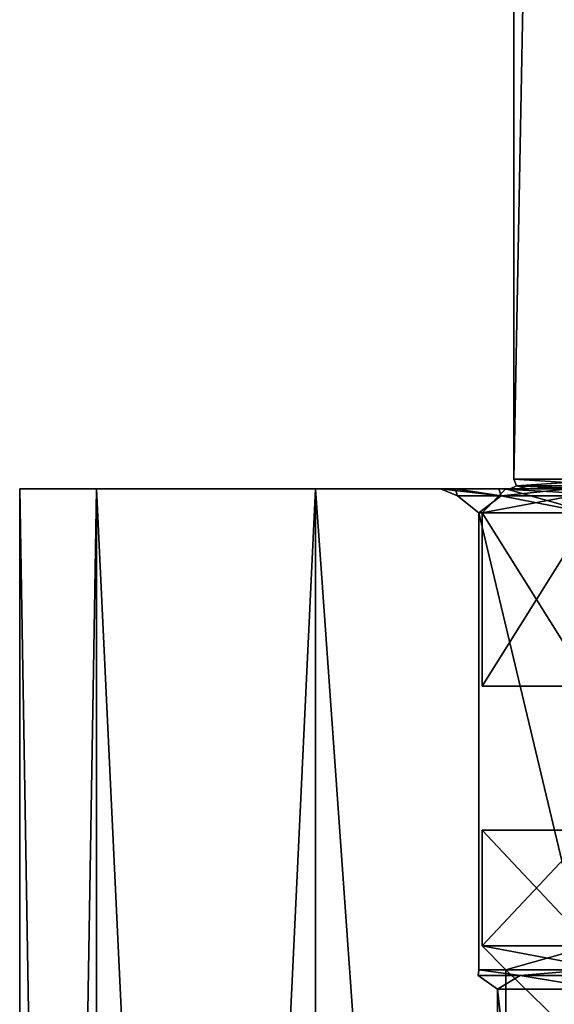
# Model space of a CAD drawing. Header units: millimetres. Extents: x -25 to 87, y -149 to 296.
# Tile 81 of 256: x -21 to -10, y 85 to 106. Entities that reach past the tile are written whole.
import ezdxf

# ---------------------------------------------------------------- set-up
doc = ezdxf.new("R2010")
doc.units = ezdxf.units.MM
doc.header["$LTSCALE"] = 65.185185
for name, color, linetype in [('1001', 7, 'CONTINUOUS'), ('1017', 7, 'CONTINUOUS'), ('1030', 7, 'CONTINUOUS'), ('1032', 7, 'CONTINUOUS'), ('1044', 7, 'CONTINUOUS'), ('1046', 7, 'CONTINUOUS'), ('1047', 7, 'CONTINUOUS'), ('1062', 7, 'CONTINUOUS'), ('1063', 7, 'CONTINUOUS'), ('1066', 7, 'CONTINUOUS'), ('42', 7, 'CONTINUOUS'), ('43', 7, 'CONTINUOUS'), ('44', 7, 'CONTINUOUS'), ('48', 7, 'CONTINUOUS'), ('51', 7, 'CONTINUOUS'), ('84', 7, 'CONTINUOUS')]:
    doc.layers.add(name, color=color, linetype=linetype)

msp = doc.modelspace()

# ---------------------------------------------------------------- linework, layer by layer
at = {"layer": '1001', "linetype": 'CONTINUOUS'}
for points in [[(-10.724, 96.2, -2.448), (-10.724, 96.2, 2.448), (-10.726, 207.846, 2.438), (-10.724, 96.2, -2.448)], [(-10.726, 207.846, 2.438), (-10.724, 96.2, 2.448), (-8.603, 207.846, 6.855), (-10.726, 207.846, 2.438)], [(-10.721, 207.846, -2.462), (-10.724, 96.2, -2.448), (-10.726, 207.846, 2.438), (-10.721, 207.846, -2.462)], [(-10.724, 96.2, 2.448), (-8.6, 96.2, 6.858), (-8.603, 207.846, 6.855), (-10.724, 96.2, 2.448)], [(-8.6, 96.2, -6.858), (-10.724, 96.2, -2.448), (-10.721, 207.846, -2.462), (-8.6, 96.2, -6.858)], [(-8.588, 207.846, -6.874), (-8.6, 96.2, -6.858), (-10.721, 207.846, -2.462), (-8.588, 207.846, -6.874)]]:
    msp.add_3dface(points, dxfattribs=at)
at = {"layer": '1017', "linetype": 'CONTINUOUS'}
for points in [[(-8.6, 96.2, 6.858), (-10.724, 96.2, 2.448), (-8.554, 96.059, 6.822), (-8.6, 96.2, 6.858)], [(-10.724, 96.2, 2.448), (-10.724, 96.2, -2.448), (-10.667, 96.059, 2.435), (-10.724, 96.2, 2.448)], [(-10.724, 96.2, 2.448), (-10.667, 96.059, 2.435), (-8.554, 96.059, 6.822), (-10.724, 96.2, 2.448)], [(-10.724, 96.2, -2.448), (-8.6, 96.2, -6.858), (-10.667, 96.059, -2.435), (-10.724, 96.2, -2.448)], [(-10.724, 96.2, -2.448), (-10.667, 96.059, -2.435), (-10.667, 96.059, 2.435), (-10.724, 96.2, -2.448)], [(-8.6, 96.2, -6.858), (-8.554, 96.059, -6.822), (-10.667, 96.059, -2.435), (-8.6, 96.2, -6.858)], [(-10.667, 96.059, 2.435), (-10.667, 96.059, -2.435), (-10.8, 96), (-10.667, 96.059, 2.435)], [(-10.8, 96), (-10.667, 96.059, -2.435), (-10.432, 96, -2.795), (-10.8, 96)], [(-10.432, 96, 2.795), (-10.667, 96.059, 2.435), (-10.8, 96), (-10.432, 96, 2.795)], [(-10.667, 96.059, -2.435), (-8.554, 96.059, -6.822), (-10.432, 96, -2.795), (-10.667, 96.059, -2.435)], [(-8.554, 96.059, 6.822), (-10.667, 96.059, 2.435), (-9.353, 96, 5.4), (-8.554, 96.059, 6.822)], [(-9.353, 96, 5.4), (-10.667, 96.059, 2.435), (-10.432, 96, 2.795), (-9.353, 96, 5.4)], [(-10.432, 96, -2.795), (-8.554, 96.059, -6.822), (-9.353, 96, -5.4), (-10.432, 96, -2.795)]]:
    msp.add_3dface(points, dxfattribs=at)
at = {"layer": '1030', "linetype": 'CONTINUOUS'}
for points in [[(-11.382, 91.9, -2.598), (-9.128, 91.9, -7.279), (-11.382, 91.9, 2.598), (-11.382, 91.9, -2.598)], [(-11.382, 91.9, 2.598), (-9.128, 91.9, -7.279), (-9.425, 91.9), (-11.382, 91.9, 2.598)], [(-9.128, 91.9, 7.279), (-11.382, 91.9, 2.598), (-9.425, 91.9), (-9.128, 91.9, 7.279)]]:
    msp.add_3dface(points, dxfattribs=at)
at = {"layer": '1032', "linetype": 'CONTINUOUS'}
for points in [[(-11.382, 88.9, 2.598), (-9.128, 88.9, 7.279), (-11.382, 88.9, -2.598), (-11.382, 88.9, 2.598)], [(-11.382, 88.9, -2.598), (-9.128, 88.9, 7.279), (-9.425, 88.9), (-11.382, 88.9, -2.598)], [(-9.128, 88.9, -7.279), (-11.382, 88.9, -2.598), (-9.425, 88.9), (-9.128, 88.9, -7.279)]]:
    msp.add_3dface(points, dxfattribs=at)
at = {"layer": '1044', "linetype": 'CONTINUOUS'}
for points in [[(-9.128, 91.9, -7.279), (-11.382, 91.9, -2.598), (-9.128, 95.5, -7.279), (-9.128, 91.9, -7.279)], [(-11.382, 91.9, -2.598), (-11.382, 91.9, 2.598), (-11.382, 95.5, -2.598), (-11.382, 91.9, -2.598)], [(-9.128, 95.5, -7.279), (-11.382, 91.9, -2.598), (-11.382, 95.5, -2.598), (-9.128, 95.5, -7.279)], [(-11.382, 91.9, 2.598), (-9.128, 91.9, 7.279), (-11.382, 95.5, 2.598), (-11.382, 91.9, 2.598)], [(-11.382, 95.5, -2.598), (-11.382, 91.9, 2.598), (-11.382, 95.5, 2.598), (-11.382, 95.5, -2.598)], [(-11.382, 95.5, 2.598), (-9.128, 91.9, 7.279), (-9.128, 95.5, 7.279), (-11.382, 95.5, 2.598)]]:
    msp.add_3dface(points, dxfattribs=at)
at = {"layer": '1046', "linetype": 'CONTINUOUS'}
for points in [[(-9.128, 88.9, 7.279), (-11.382, 88.9, 2.598), (-9.128, 86.5, 7.279), (-9.128, 88.9, 7.279)], [(-11.382, 88.9, 2.598), (-11.382, 88.9, -2.598), (-11.382, 86.5, 2.598), (-11.382, 88.9, 2.598)], [(-9.128, 86.5, 7.279), (-11.382, 88.9, 2.598), (-11.382, 86.5, 2.598), (-9.128, 86.5, 7.279)], [(-11.382, 88.9, -2.598), (-9.128, 88.9, -7.279), (-11.382, 86.5, -2.598), (-11.382, 88.9, -2.598)], [(-11.382, 86.5, 2.598), (-11.382, 88.9, -2.598), (-11.382, 86.5, -2.598), (-11.382, 86.5, 2.598)], [(-11.382, 86.5, -2.598), (-9.128, 88.9, -7.279), (-9.128, 86.5, -7.279), (-11.382, 86.5, -2.598)]]:
    msp.add_3dface(points, dxfattribs=at)
at = {"layer": '1047', "linetype": 'CONTINUOUS'}
for points in [[(-8.737, 83.9, -6.968), (-10.895, 83.9, -2.487), (-8.737, 86, -6.968), (-8.737, 83.9, -6.968)], [(-10.895, 83.9, -2.487), (-10.895, 83.9, 2.487), (-10.895, 86, -2.487), (-10.895, 83.9, -2.487)], [(-8.737, 86, -6.968), (-10.895, 83.9, -2.487), (-10.895, 86, -2.487), (-8.737, 86, -6.968)], [(-10.895, 83.9, 2.487), (-8.737, 83.9, 6.968), (-10.895, 86, 2.487), (-10.895, 83.9, 2.487)], [(-10.895, 86, -2.487), (-10.895, 83.9, 2.487), (-10.895, 86, 2.487), (-10.895, 86, -2.487)], [(-10.895, 86, 2.487), (-8.737, 83.9, 6.968), (-8.737, 86, 6.968), (-10.895, 86, 2.487)]]:
    msp.add_3dface(points, dxfattribs=at)
at = {"layer": '1062', "linetype": 'CONTINUOUS'}
for points in [[(-10.432, 96, 2.795), (-10.8, 96), (-10.895, 96, 2.487), (-10.432, 96, 2.795)], [(-8.737, 96, 6.968), (-10.432, 96, 2.795), (-10.895, 96, 2.487), (-8.737, 96, 6.968)], [(-10.8, 96), (-10.432, 96, -2.795), (-10.895, 96, -2.487), (-10.8, 96)], [(-10.895, 96, 2.487), (-10.8, 96), (-10.895, 96, -2.487), (-10.895, 96, 2.487)], [(-10.432, 96, -2.795), (-9.353, 96, -5.4), (-10.895, 96, -2.487), (-10.432, 96, -2.795)], [(-10.895, 96, -2.487), (-9.353, 96, -5.4), (-8.737, 96, -6.968), (-10.895, 96, -2.487)], [(-9.353, 96, 5.4), (-10.432, 96, 2.795), (-8.737, 96, 6.968), (-9.353, 96, 5.4)]]:
    msp.add_3dface(points, dxfattribs=at)
at = {"layer": '1063', "linetype": 'CONTINUOUS'}
for points in [[(-9.128, 95.5, -7.279), (-11.382, 95.5, -2.598), (-8.737, 96, -6.968), (-9.128, 95.5, -7.279)], [(-11.382, 95.5, -2.598), (-11.382, 95.5, 2.598), (-10.895, 96, -2.487), (-11.382, 95.5, -2.598)], [(-11.382, 95.5, -2.598), (-10.895, 96, -2.487), (-8.737, 96, -6.968), (-11.382, 95.5, -2.598)], [(-11.382, 95.5, 2.598), (-9.128, 95.5, 7.279), (-10.895, 96, 2.487), (-11.382, 95.5, 2.598)], [(-11.382, 95.5, 2.598), (-10.895, 96, 2.487), (-10.895, 96, -2.487), (-11.382, 95.5, 2.598)], [(-9.128, 95.5, 7.279), (-8.737, 96, 6.968), (-10.895, 96, 2.487), (-9.128, 95.5, 7.279)]]:
    msp.add_3dface(points, dxfattribs=at)
at = {"layer": '1066', "linetype": 'CONTINUOUS'}
for points in [[(-9.128, 86.5, 7.279), (-11.382, 86.5, 2.598), (-8.737, 86, 6.968), (-9.128, 86.5, 7.279)], [(-11.382, 86.5, 2.598), (-11.382, 86.5, -2.598), (-10.895, 86, 2.487), (-11.382, 86.5, 2.598)], [(-11.382, 86.5, 2.598), (-10.895, 86, 2.487), (-8.737, 86, 6.968), (-11.382, 86.5, 2.598)], [(-11.382, 86.5, -2.598), (-9.128, 86.5, -7.279), (-10.895, 86, -2.487), (-11.382, 86.5, -2.598)], [(-11.382, 86.5, -2.598), (-10.895, 86, -2.487), (-10.895, 86, 2.487), (-11.382, 86.5, -2.598)], [(-9.128, 86.5, -7.279), (-8.737, 86, -6.968), (-10.895, 86, -2.487), (-9.128, 86.5, -7.279)]]:
    msp.add_3dface(points, dxfattribs=at)
at = {"layer": '42', "color": 7, "linetype": 'CONTINUOUS', "true_color": 0x0833a0}
for points in [[(-11.065, 66, -2.525), (-8.874, 66, -7.076), (-11.065, 85.6, -2.526), (-11.065, 66, -2.525)], [(-11.065, 85.6, -2.526), (-8.874, 66, -7.076), (-8.874, 85.6, -7.077), (-11.065, 85.6, -2.526)], [(-11.065, 66, 2.525), (-11.065, 66, -2.525), (-11.065, 85.6, 2.526), (-11.065, 66, 2.525)], [(-11.065, 85.6, 2.526), (-11.065, 66, -2.525), (-11.065, 85.6, -2.526), (-11.065, 85.6, 2.526)], [(-8.874, 66, 7.076), (-11.065, 66, 2.525), (-11.065, 85.6, 2.526), (-8.874, 66, 7.076)], [(-8.874, 85.6, 7.077), (-8.874, 66, 7.076), (-11.065, 85.6, 2.526), (-8.874, 85.6, 7.077)]]:
    msp.add_3dface(points, dxfattribs=at)
at = {"layer": '43', "color": 7, "linetype": 'CONTINUOUS', "true_color": 0x0833a0}
for points in [[(-11.455, 86, -2.614), (-9.187, 86, -7.326), (-11.455, 95.5, -2.615), (-11.455, 86, -2.614)], [(-11.455, 95.5, -2.615), (-9.187, 86, -7.326), (-9.187, 95.5, -7.326), (-11.455, 95.5, -2.615)], [(-11.455, 86, 2.614), (-11.455, 86, -2.614), (-11.455, 95.5, 2.615), (-11.455, 86, 2.614)], [(-11.455, 95.5, 2.615), (-11.455, 86, -2.614), (-11.455, 95.5, -2.615), (-11.455, 95.5, 2.615)], [(-9.187, 86, 7.326), (-11.455, 86, 2.614), (-11.455, 95.5, 2.615), (-9.187, 86, 7.326)], [(-9.187, 95.5, 7.326), (-9.187, 86, 7.326), (-11.455, 95.5, 2.615), (-9.187, 95.5, 7.326)]]:
    msp.add_3dface(points, dxfattribs=at)
at = {"layer": '44', "color": 7, "linetype": 'CONTINUOUS', "true_color": 0x0833a0}
for points in [[(-21, 96), (-19.401, 96, 8.037), (-19.401, 96, -8.037), (-21, 96)], [(-19.401, 96, 8.037), (-14.849, 96, 14.849), (-19.401, 96, -8.037), (-19.401, 96, 8.037)], [(-19.401, 96, -8.037), (-14.849, 96, 14.849), (-14.849, 96, -14.849), (-19.401, 96, -8.037)], [(-14.849, 96, 14.849), (-8.036, 96, 19.402), (-11.942, 96, 2.728), (-14.849, 96, 14.849)], [(-14.849, 96, -14.849), (-14.849, 96, 14.849), (-11.942, 96, 2.728), (-14.849, 96, -14.849)], [(-8.036, 96, -19.402), (-14.849, 96, -14.849), (-9.574, 96, -7.643), (-8.036, 96, -19.402)], [(-9.574, 96, -7.643), (-14.849, 96, -14.849), (-11.035, 96, -5.319), (-9.574, 96, -7.643)], [(-11.035, 96, -5.319), (-14.849, 96, -14.849), (-11.942, 96, -2.728), (-11.035, 96, -5.319)], [(-11.942, 96, -2.728), (-14.849, 96, -14.849), (-12.25, 96, 0), (-11.942, 96, -2.728)], [(-12.25, 96, 0), (-14.849, 96, -14.849), (-11.942, 96, 2.728), (-12.25, 96, 0)], [(-11.942, 96, 2.728), (-8.036, 96, 19.402), (-11.035, 96, 5.319), (-11.942, 96, 2.728)], [(-11.035, 96, 5.319), (-8.036, 96, 19.402), (-9.574, 96, 7.643), (-11.035, 96, 5.319)]]:
    msp.add_3dface(points, dxfattribs=at)
at = {"layer": '48', "color": 7, "linetype": 'CONTINUOUS', "true_color": 0x0833a0}
for points in [[(-11.455, 86, -2.614), (-11.455, 86, 2.614), (-11.467, 85.883), (-11.455, 86, -2.614)], [(-11.455, 86, -2.614), (-11.467, 85.883), (-10.594, 85.883, -4.388), (-11.455, 86, -2.614)], [(-11.455, 86, 2.614), (-10.594, 85.883, 4.388), (-11.467, 85.883), (-11.455, 86, 2.614)], [(-9.187, 86, -7.326), (-11.455, 86, -2.614), (-10.594, 85.883, -4.388), (-9.187, 86, -7.326)], [(-11.455, 86, 2.614), (-9.187, 86, 7.326), (-10.594, 85.883, 4.388), (-11.455, 86, 2.614)], [(-9.187, 86, -7.326), (-10.594, 85.883, -4.388), (-8.109, 85.883, -8.109), (-9.187, 86, -7.326)], [(-9.187, 86, 7.326), (-8.109, 85.883, 8.109), (-10.594, 85.883, 4.388), (-9.187, 86, 7.326)], [(-11.065, 85.6, 2.526), (-11.065, 85.6, -2.526), (-11.467, 85.883), (-11.065, 85.6, 2.526)], [(-10.594, 85.883, 4.388), (-11.065, 85.6, 2.526), (-11.467, 85.883), (-10.594, 85.883, 4.388)], [(-11.467, 85.883), (-11.065, 85.6, -2.526), (-10.594, 85.883, -4.388), (-11.467, 85.883)], [(-8.874, 85.6, 7.077), (-11.065, 85.6, 2.526), (-10.594, 85.883, 4.388), (-8.874, 85.6, 7.077)], [(-11.065, 85.6, -2.526), (-8.874, 85.6, -7.077), (-10.594, 85.883, -4.388), (-11.065, 85.6, -2.526)], [(-8.109, 85.883, 8.109), (-8.874, 85.6, 7.077), (-10.594, 85.883, 4.388), (-8.109, 85.883, 8.109)], [(-10.594, 85.883, -4.388), (-8.874, 85.6, -7.077), (-8.109, 85.883, -8.109), (-10.594, 85.883, -4.388)]]:
    msp.add_3dface(points, dxfattribs=at)
at = {"layer": '51', "linetype": 'CONTINUOUS'}
for points in [[(-11.942, 96, -2.728), (-12.25, 96, 0), (-10.991, 95.854, -4.553), (-11.942, 96, -2.728)], [(-12.25, 96, 0), (-11.942, 96, 2.728), (-11.896, 95.854, 0), (-12.25, 96, 0)], [(-10.991, 95.854, -4.553), (-12.25, 96, 0), (-11.896, 95.854, 0), (-10.991, 95.854, -4.553)], [(-11.035, 96, -5.319), (-11.942, 96, -2.728), (-10.991, 95.854, -4.553), (-11.035, 96, -5.319)], [(-11.942, 96, 2.728), (-11.035, 96, 5.319), (-10.991, 95.854, 4.553), (-11.942, 96, 2.728)], [(-11.896, 95.854, 0), (-11.942, 96, 2.728), (-10.991, 95.854, 4.553), (-11.896, 95.854, 0)], [(-9.574, 96, -7.643), (-11.035, 96, -5.319), (-8.412, 95.854, -8.412), (-9.574, 96, -7.643)], [(-8.412, 95.854, -8.412), (-11.035, 96, -5.319), (-10.991, 95.854, -4.553), (-8.412, 95.854, -8.412)], [(-11.035, 96, 5.319), (-9.574, 96, 7.643), (-10.991, 95.854, 4.553), (-11.035, 96, 5.319)], [(-10.991, 95.854, 4.553), (-9.574, 96, 7.643), (-8.412, 95.854, 8.412), (-10.991, 95.854, 4.553)], [(-11.455, 95.5, 2.615), (-11.455, 95.5, -2.615), (-11.896, 95.854, 0), (-11.455, 95.5, 2.615)], [(-11.455, 95.5, 2.615), (-11.896, 95.854, 0), (-10.991, 95.854, 4.553), (-11.455, 95.5, 2.615)], [(-11.455, 95.5, -2.615), (-10.991, 95.854, -4.553), (-11.896, 95.854, 0), (-11.455, 95.5, -2.615)], [(-9.187, 95.5, 7.326), (-11.455, 95.5, 2.615), (-10.991, 95.854, 4.553), (-9.187, 95.5, 7.326)], [(-11.455, 95.5, -2.615), (-9.187, 95.5, -7.326), (-10.991, 95.854, -4.553), (-11.455, 95.5, -2.615)], [(-9.187, 95.5, 7.326), (-10.991, 95.854, 4.553), (-8.412, 95.854, 8.412), (-9.187, 95.5, 7.326)], [(-9.187, 95.5, -7.326), (-8.412, 95.854, -8.412), (-10.991, 95.854, -4.553), (-9.187, 95.5, -7.326)]]:
    msp.add_3dface(points, dxfattribs=at)
at = {"layer": '84', "linetype": 'CONTINUOUS'}
for points in [[(-19.401, 96, 8.037), (-21, 96), (-19.401, 0, 8.036), (-19.401, 96, 8.037)], [(-21, 96), (-19.401, 96, -8.037), (-21, 0, 0), (-21, 96)], [(-19.401, 0, 8.036), (-21, 96), (-21, 0, 0), (-19.401, 0, 8.036)], [(-21, 0, 0), (-19.401, 96, -8.037), (-19.401, 0, -8.036), (-21, 0, 0)], [(-14.849, 96, 14.849), (-19.401, 96, 8.037), (-14.849, 0, 14.849), (-14.849, 96, 14.849)], [(-14.849, 0, 14.849), (-19.401, 96, 8.037), (-19.401, 0, 8.036), (-14.849, 0, 14.849)], [(-19.401, 96, -8.037), (-14.849, 96, -14.849), (-19.401, 0, -8.036), (-19.401, 96, -8.037)], [(-19.401, 0, -8.036), (-14.849, 96, -14.849), (-14.849, 0, -14.849), (-19.401, 0, -8.036)], [(-8.036, 96, 19.402), (-14.849, 96, 14.849), (-8.036, 0, 19.401), (-8.036, 96, 19.402)], [(-8.036, 0, 19.401), (-14.849, 96, 14.849), (-14.849, 0, 14.849), (-8.036, 0, 19.401)], [(-14.849, 96, -14.849), (-8.036, 96, -19.402), (-14.849, 0, -14.849), (-14.849, 96, -14.849)], [(-14.849, 0, -14.849), (-8.036, 96, -19.402), (-8.036, 0, -19.401), (-14.849, 0, -14.849)]]:
    msp.add_3dface(points, dxfattribs=at)

doc.saveas('drawing.dxf')
